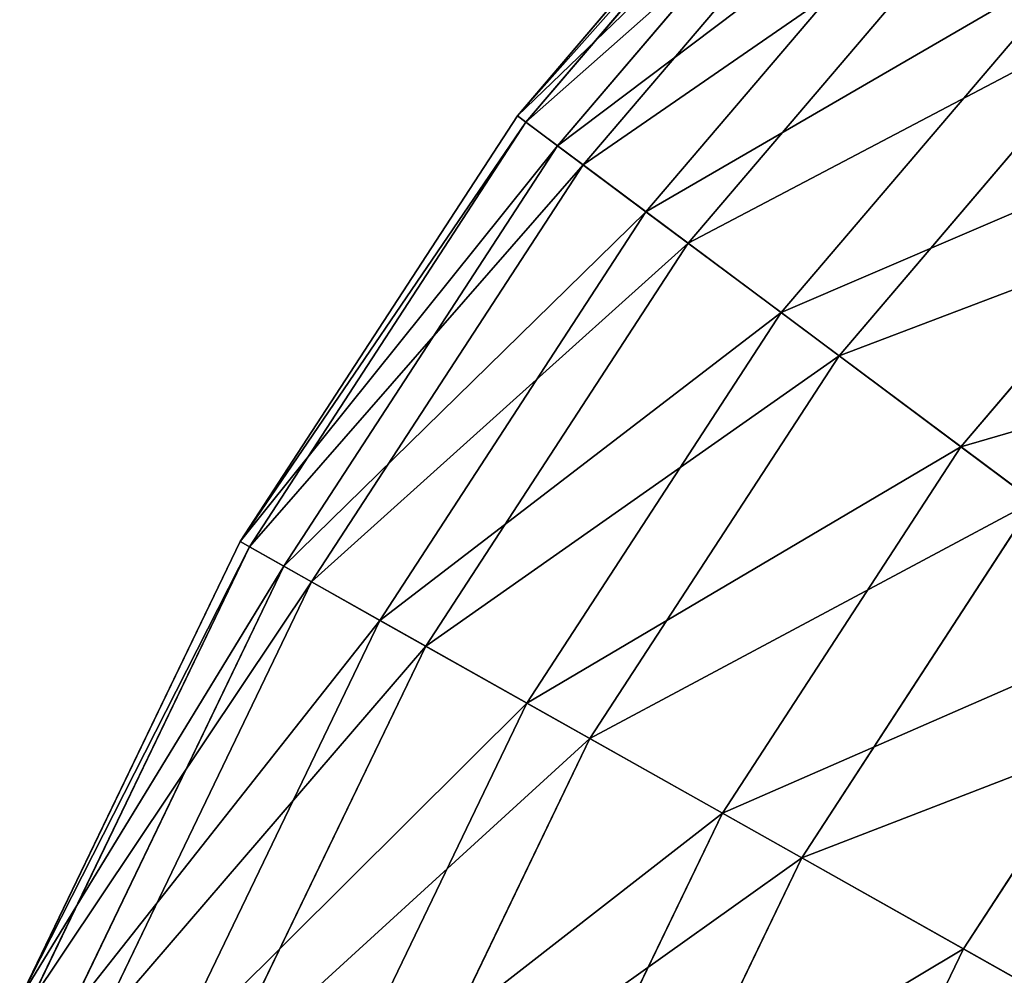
# Model space of a CAD drawing. Extents: x 1 to 133, y -12 to 0.
# Tile 8 of 256: x 12.44 to 13.93, y -3.67 to -2.23. Entities that reach past the tile are written whole.
import ezdxf

# ---------------------------------------------------------------- set-up
doc = ezdxf.new("R2010")
doc.units = 0
doc.header["$LTSCALE"] = 2.54
doc.layers.get('0').update_dxf_attribs({"color": 13, "linetype": 'CONTINUOUS'})

# ---------------------------------------------------------------- blocks, each defined once
blk = doc.blocks.new('SLING_IV_-_Z_O_ENIE16_06_B')
at = {"color": 0}
for p, q in [((13.6875, -1.7901, 6.8495), (13.1895, -2.3751, 6.8495)), ((13.6875, -1.7901, 6.8495), (13.1895, -2.3751, 6.8495)), ((13.6991, -1.8013, 6.1066), (13.2025, -2.3847, 6.1066)), ((13.6991, -1.8013, 6.1066), (13.2025, -2.3847, 6.1066)), ((13.742, -1.8429, 7.5887), (13.2503, -2.4204, 7.5887)), ((13.742, -1.8429, 7.5887), (13.2503, -2.4204, 7.5887)), ((13.7766, -1.8763, 5.3713), (13.2889, -2.4492, 5.3713)), ((13.7766, -1.8763, 5.3713), (13.2889, -2.4492, 5.3713)), ((13.8617, -1.9588, 8.3129), (13.3839, -2.5201, 8.3129)), ((13.8617, -1.9588, 8.3129), (13.3839, -2.5201, 8.3129)), ((13.9187, -2.014, 4.6551), (13.4475, -2.5675, 4.6551)), ((13.9187, -2.014, 4.6551), (13.4475, -2.5675, 4.6551)), ((14.0448, -2.1361, 9.0109), (13.5881, -2.6725, 9.0109)), ((14.0448, -2.1361, 9.0109), (13.5881, -2.6725, 9.0109)), ((14.1234, -2.2122, 3.9687), (13.6758, -2.7379, 3.9687)), ((14.1234, -2.2122, 3.9687), (13.6758, -2.7379, 3.9687)), ((13.1895, -2.3751, 6.8495), (12.7705, -3.0189, 6.8495)), ((13.1895, -2.3751, 6.8495), (12.7705, -3.0189, 6.8495)), ((13.1895, -2.3751, 6.8495), (13.2503, -2.4204, 7.5887)), ((13.1895, -2.3751, 6.8495), (13.2503, -2.4204, 7.5887)), ((13.2025, -2.3847, 6.1066), (13.1895, -2.3751, 6.8495)), ((13.2025, -2.3847, 6.1066), (13.1895, -2.3751, 6.8495)), ((14.2885, -2.3721, 9.672), (13.86, -2.8754, 9.672)), ((14.2885, -2.3721, 9.672), (13.86, -2.8754, 9.672)), ((13.2025, -2.3847, 6.1066), (12.7845, -3.0268, 6.1066)), ((13.2025, -2.3847, 6.1066), (12.7845, -3.0268, 6.1066)), ((13.2889, -2.4492, 5.3713), (13.2025, -2.3847, 6.1066)), ((13.2889, -2.4492, 5.3713), (13.2025, -2.3847, 6.1066)), ((13.2503, -2.4204, 7.5887), (12.8365, -3.0561, 7.5887)), ((13.2503, -2.4204, 7.5887), (12.8365, -3.0561, 7.5887)), ((13.2503, -2.4204, 7.5887), (13.3839, -2.5201, 8.3129)), ((13.2503, -2.4204, 7.5887), (13.3839, -2.5201, 8.3129)), ((13.2889, -2.4492, 5.3713), (12.8784, -3.0797, 5.3713)), ((13.2889, -2.4492, 5.3713), (12.8784, -3.0797, 5.3713)), ((13.4475, -2.5675, 4.6551), (13.2889, -2.4492, 5.3713)), ((13.4475, -2.5675, 4.6551), (13.2889, -2.4492, 5.3713)), ((13.3839, -2.5201, 8.3129), (12.9817, -3.1379, 8.3129)), ((13.3839, -2.5201, 8.3129), (12.9817, -3.1379, 8.3129)), ((13.3839, -2.5201, 8.3129), (13.5881, -2.6725, 9.0109)), ((13.3839, -2.5201, 8.3129), (13.5881, -2.6725, 9.0109)), ((13.4475, -2.5675, 4.6551), (13.0509, -3.1768, 4.6551)), ((13.4475, -2.5675, 4.6551), (13.0509, -3.1768, 4.6551)), ((13.6758, -2.7379, 3.9687), (13.4475, -2.5675, 4.6551)), ((13.6758, -2.7379, 3.9687), (13.4475, -2.5675, 4.6551)), ((13.5881, -2.6725, 9.0109), (13.2038, -3.263, 9.0109)), ((13.5881, -2.6725, 9.0109), (13.2038, -3.263, 9.0109)), ((13.5881, -2.6725, 9.0109), (13.86, -2.8754, 9.672)), ((13.5881, -2.6725, 9.0109), (13.86, -2.8754, 9.672)), ((13.6758, -2.7379, 3.9687), (13.2991, -3.3166, 3.9687)), ((13.6758, -2.7379, 3.9687), (13.2991, -3.3166, 3.9687)), ((13.9703, -2.9578, 3.3229), (13.6758, -2.7379, 3.9687)), ((13.9703, -2.9578, 3.3229), (13.6758, -2.7379, 3.9687)), ((13.86, -2.8754, 9.672), (13.4994, -3.4294, 9.672)), ((13.86, -2.8754, 9.672), (13.4994, -3.4294, 9.672)), ((13.86, -2.8754, 9.672), (14.1952, -3.1256, 10.2862)), ((13.86, -2.8754, 9.672), (14.1952, -3.1256, 10.2862)), ((13.9703, -2.9578, 3.3229), (13.6194, -3.497, 3.3229)), ((13.9703, -2.9578, 3.3229), (13.6194, -3.497, 3.3229)), ((12.7705, -3.0189, 6.8495), (12.4371, -3.711, 6.8495)), ((12.7705, -3.0189, 6.8495), (12.4371, -3.711, 6.8495)), ((12.7705, -3.0189, 6.8495), (12.8365, -3.0561, 7.5887)), ((12.7705, -3.0189, 6.8495), (12.8365, -3.0561, 7.5887)), ((12.7845, -3.0268, 6.1066), (12.7705, -3.0189, 6.8495)), ((12.7845, -3.0268, 6.1066), (12.7705, -3.0189, 6.8495)), ((12.7845, -3.0268, 6.1066), (12.4521, -3.7171, 6.1066)), ((12.7845, -3.0268, 6.1066), (12.4521, -3.7171, 6.1066)), ((12.8784, -3.0797, 5.3713), (12.7845, -3.0268, 6.1066)), ((12.8784, -3.0797, 5.3713), (12.7845, -3.0268, 6.1066)), ((12.8365, -3.0561, 7.5887), (12.5074, -3.7395, 7.5887)), ((12.8365, -3.0561, 7.5887), (12.5074, -3.7395, 7.5887)), ((12.8365, -3.0561, 7.5887), (12.9817, -3.1379, 8.3129)), ((12.8365, -3.0561, 7.5887), (12.9817, -3.1379, 8.3129)), ((12.8784, -3.0797, 5.3713), (12.552, -3.7576, 5.3713)), ((12.8784, -3.0797, 5.3713), (12.552, -3.7576, 5.3713)), ((13.0509, -3.1768, 4.6551), (12.8784, -3.0797, 5.3713)), ((13.0509, -3.1768, 4.6551), (12.8784, -3.0797, 5.3713)), ((14.1952, -3.1256, 10.2862), (13.8639, -3.6347, 10.2862)), ((14.1952, -3.1256, 10.2862), (13.8639, -3.6347, 10.2862)), ((12.9817, -3.1379, 8.3129), (12.6619, -3.802, 8.3129)), ((12.9817, -3.1379, 8.3129), (12.6619, -3.802, 8.3129)), ((12.9817, -3.1379, 8.3129), (13.2038, -3.263, 9.0109)), ((12.9817, -3.1379, 8.3129), (13.2038, -3.263, 9.0109)), ((13.0509, -3.1768, 4.6551), (12.7354, -3.8318, 4.6551)), ((13.0509, -3.1768, 4.6551), (12.7354, -3.8318, 4.6551)), ((13.2991, -3.3166, 3.9687), (13.0509, -3.1768, 4.6551)), ((13.2991, -3.3166, 3.9687), (13.0509, -3.1768, 4.6551)), ((13.2038, -3.263, 9.0109), (12.8982, -3.8977, 9.0109)), ((13.2038, -3.263, 9.0109), (12.8982, -3.8977, 9.0109)), ((13.2038, -3.263, 9.0109), (13.4994, -3.4294, 9.672)), ((13.2038, -3.263, 9.0109), (13.4994, -3.4294, 9.672)), ((13.2991, -3.3166, 3.9687), (12.9995, -3.9387, 3.9687)), ((13.2991, -3.3166, 3.9687), (12.9995, -3.9387, 3.9687)), ((13.6194, -3.497, 3.3229), (13.2991, -3.3166, 3.9687)), ((13.6194, -3.497, 3.3229), (13.2991, -3.3166, 3.9687)), ((13.4994, -3.4294, 9.672), (13.2126, -4.025, 9.672)), ((13.4994, -3.4294, 9.672), (13.2126, -4.025, 9.672)), ((13.4994, -3.4294, 9.672), (13.8639, -3.6347, 10.2862)), ((13.4994, -3.4294, 9.672), (13.8639, -3.6347, 10.2862)), ((13.6194, -3.497, 3.3229), (13.3402, -4.0767, 3.3229)), ((13.6194, -3.497, 3.3229), (13.3402, -4.0767, 3.3229)), ((14.0067, -3.7151, 2.7275), (13.6194, -3.497, 3.3229)), ((14.0067, -3.7151, 2.7275), (13.6194, -3.497, 3.3229)), ((13.8639, -3.6347, 10.2862), (13.6003, -4.182, 10.2862)), ((13.8639, -3.6347, 10.2862), (13.6003, -4.182, 10.2862)), ((13.8639, -3.6347, 10.2862), (14.2917, -3.8757, 10.8439)), ((13.8639, -3.6347, 10.2862), (14.2917, -3.8757, 10.8439))]:
    blk.add_line(p, q, dxfattribs=at)
at = {"color": 7}
mesh = blk.add_polyface(dxfattribs=at)
corners = [(13.742, -1.8429, 7.5887), (13.1895, -2.3751, 6.8495), (13.2503, -2.4204, 7.5887), (13.6875, -1.7901, 6.8495)]
mesh.append_faces([[corners[k] for k in face] for face in [(0, 1, 2), (1, 0, 3)]], dxfattribs={"vtx0": -1, "color": 7})
mesh = blk.add_polyface(dxfattribs=at)
corners = [(13.1895, -2.3751, 6.8495), (13.6991, -1.8013, 6.1066), (13.2025, -2.3847, 6.1066), (13.6875, -1.7901, 6.8495)]
mesh.append_faces([[corners[k] for k in face] for face in [(0, 1, 2), (1, 0, 3)]], dxfattribs={"vtx0": -1, "color": 7})
mesh = blk.add_polyface(dxfattribs=at)
corners = [(13.2025, -2.3847, 6.1066), (13.7766, -1.8763, 5.3713), (13.2889, -2.4492, 5.3713), (13.6991, -1.8013, 6.1066)]
mesh.append_faces([[corners[k] for k in face] for face in [(0, 1, 2), (1, 0, 3)]], dxfattribs={"vtx0": -1, "color": 7})
mesh = blk.add_polyface(dxfattribs=at)
corners = [(13.8617, -1.9588, 8.3129), (13.2503, -2.4204, 7.5887), (13.3839, -2.5201, 8.3129), (13.742, -1.8429, 7.5887)]
mesh.append_faces([[corners[k] for k in face] for face in [(0, 1, 2), (1, 0, 3)]], dxfattribs={"vtx0": -1, "color": 7})
mesh = blk.add_polyface(dxfattribs=at)
corners = [(13.2889, -2.4492, 5.3713), (13.9187, -2.014, 4.6551), (13.4475, -2.5675, 4.6551), (13.7766, -1.8763, 5.3713)]
mesh.append_faces([[corners[k] for k in face] for face in [(0, 1, 2), (1, 0, 3)]], dxfattribs={"vtx0": -1, "color": 7})
mesh = blk.add_polyface(dxfattribs=at)
corners = [(14.0448, -2.1361, 9.0109), (13.3839, -2.5201, 8.3129), (13.5881, -2.6725, 9.0109), (13.8617, -1.9588, 8.3129)]
mesh.append_faces([[corners[k] for k in face] for face in [(0, 1, 2), (1, 0, 3)]], dxfattribs={"vtx0": -1, "color": 7})
mesh = blk.add_polyface(dxfattribs=at)
corners = [(13.4475, -2.5675, 4.6551), (14.1234, -2.2122, 3.9687), (13.6758, -2.7379, 3.9687), (13.9187, -2.014, 4.6551)]
mesh.append_faces([[corners[k] for k in face] for face in [(0, 1, 2), (1, 0, 3)]], dxfattribs={"vtx0": -1, "color": 7})
mesh = blk.add_polyface(dxfattribs=at)
corners = [(14.2885, -2.3721, 9.672), (13.5881, -2.6725, 9.0109), (13.86, -2.8754, 9.672), (14.0448, -2.1361, 9.0109)]
mesh.append_faces([[corners[k] for k in face] for face in [(0, 1, 2), (1, 0, 3)]], dxfattribs={"vtx0": -1, "color": 7})
mesh = blk.add_polyface(dxfattribs=at)
corners = [(13.6758, -2.7379, 3.9687), (14.3874, -2.4679, 3.3229), (13.9703, -2.9578, 3.3229), (14.1234, -2.2122, 3.9687)]
mesh.append_faces([[corners[k] for k in face] for face in [(0, 1, 2), (1, 0, 3)]], dxfattribs={"vtx0": -1, "color": 7})
mesh = blk.add_polyface(dxfattribs=at)
corners = [(13.2503, -2.4204, 7.5887), (12.7705, -3.0189, 6.8495), (12.8365, -3.0561, 7.5887), (13.1895, -2.3751, 6.8495)]
mesh.append_faces([[corners[k] for k in face] for face in [(0, 1, 2), (1, 0, 3)]], dxfattribs={"vtx0": -1, "color": 7})
mesh = blk.add_polyface(dxfattribs=at)
corners = [(12.7705, -3.0189, 6.8495), (13.2025, -2.3847, 6.1066), (12.7845, -3.0268, 6.1066), (13.1895, -2.3751, 6.8495)]
mesh.append_faces([[corners[k] for k in face] for face in [(0, 1, 2), (1, 0, 3)]], dxfattribs={"vtx0": -1, "color": 7})
mesh = blk.add_polyface(dxfattribs=at)
corners = [(14.589, -2.6631, 10.2862), (13.86, -2.8754, 9.672), (14.1952, -3.1256, 10.2862), (14.2885, -2.3721, 9.672)]
mesh.append_faces([[corners[k] for k in face] for face in [(0, 1, 2), (1, 0, 3)]], dxfattribs={"vtx0": -1, "color": 7})
mesh = blk.add_polyface(dxfattribs=at)
corners = [(12.7845, -3.0268, 6.1066), (13.2889, -2.4492, 5.3713), (12.8784, -3.0797, 5.3713), (13.2025, -2.3847, 6.1066)]
mesh.append_faces([[corners[k] for k in face] for face in [(0, 1, 2), (1, 0, 3)]], dxfattribs={"vtx0": -1, "color": 7})
mesh = blk.add_polyface(dxfattribs=at)
corners = [(13.3839, -2.5201, 8.3129), (12.8365, -3.0561, 7.5887), (12.9817, -3.1379, 8.3129), (13.2503, -2.4204, 7.5887)]
mesh.append_faces([[corners[k] for k in face] for face in [(0, 1, 2), (1, 0, 3)]], dxfattribs={"vtx0": -1, "color": 7})
mesh = blk.add_polyface(dxfattribs=at)
corners = [(12.8784, -3.0797, 5.3713), (13.4475, -2.5675, 4.6551), (13.0509, -3.1768, 4.6551), (13.2889, -2.4492, 5.3713)]
mesh.append_faces([[corners[k] for k in face] for face in [(0, 1, 2), (1, 0, 3)]], dxfattribs={"vtx0": -1, "color": 7})
mesh = blk.add_polyface(dxfattribs=at)
corners = [(13.5881, -2.6725, 9.0109), (12.9817, -3.1379, 8.3129), (13.2038, -3.263, 9.0109), (13.3839, -2.5201, 8.3129)]
mesh.append_faces([[corners[k] for k in face] for face in [(0, 1, 2), (1, 0, 3)]], dxfattribs={"vtx0": -1, "color": 7})
mesh = blk.add_polyface(dxfattribs=at)
corners = [(13.0509, -3.1768, 4.6551), (13.6758, -2.7379, 3.9687), (13.2991, -3.3166, 3.9687), (13.4475, -2.5675, 4.6551)]
mesh.append_faces([[corners[k] for k in face] for face in [(0, 1, 2), (1, 0, 3)]], dxfattribs={"vtx0": -1, "color": 7})
mesh = blk.add_polyface(dxfattribs=at)
corners = [(13.86, -2.8754, 9.672), (13.2038, -3.263, 9.0109), (13.4994, -3.4294, 9.672), (13.5881, -2.6725, 9.0109)]
mesh.append_faces([[corners[k] for k in face] for face in [(0, 1, 2), (1, 0, 3)]], dxfattribs={"vtx0": -1, "color": 7})
mesh = blk.add_polyface(dxfattribs=at)
corners = [(13.2991, -3.3166, 3.9687), (13.9703, -2.9578, 3.3229), (13.6194, -3.497, 3.3229), (13.6758, -2.7379, 3.9687)]
mesh.append_faces([[corners[k] for k in face] for face in [(0, 1, 2), (1, 0, 3)]], dxfattribs={"vtx0": -1, "color": 7})
mesh = blk.add_polyface(dxfattribs=at)
corners = [(14.1952, -3.1256, 10.2862), (13.4994, -3.4294, 9.672), (13.8639, -3.6347, 10.2862), (13.86, -2.8754, 9.672)]
mesh.append_faces([[corners[k] for k in face] for face in [(0, 1, 2), (1, 0, 3)]], dxfattribs={"vtx0": -1, "color": 7})
mesh = blk.add_polyface(dxfattribs=at)
corners = [(13.6194, -3.497, 3.3229), (14.3266, -3.2237, 2.7275), (14.0067, -3.7151, 2.7275), (13.9703, -2.9578, 3.3229)]
mesh.append_faces([[corners[k] for k in face] for face in [(0, 1, 2), (1, 0, 3)]], dxfattribs={"vtx0": -1, "color": 7})
mesh = blk.add_polyface(dxfattribs=at)
corners = [(12.8365, -3.0561, 7.5887), (12.4371, -3.711, 6.8495), (12.5074, -3.7395, 7.5887), (12.7705, -3.0189, 6.8495)]
mesh.append_faces([[corners[k] for k in face] for face in [(0, 1, 2), (1, 0, 3)]], dxfattribs={"vtx0": -1, "color": 7})
mesh = blk.add_polyface(dxfattribs=at)
corners = [(12.4371, -3.711, 6.8495), (12.7845, -3.0268, 6.1066), (12.4521, -3.7171, 6.1066), (12.7705, -3.0189, 6.8495)]
mesh.append_faces([[corners[k] for k in face] for face in [(0, 1, 2), (1, 0, 3)]], dxfattribs={"vtx0": -1, "color": 7})
mesh = blk.add_polyface(dxfattribs=at)
corners = [(12.4521, -3.7171, 6.1066), (12.8784, -3.0797, 5.3713), (12.552, -3.7576, 5.3713), (12.7845, -3.0268, 6.1066)]
mesh.append_faces([[corners[k] for k in face] for face in [(0, 1, 2), (1, 0, 3)]], dxfattribs={"vtx0": -1, "color": 7})
mesh = blk.add_polyface(dxfattribs=at)
corners = [(12.9817, -3.1379, 8.3129), (12.5074, -3.7395, 7.5887), (12.6619, -3.802, 8.3129), (12.8365, -3.0561, 7.5887)]
mesh.append_faces([[corners[k] for k in face] for face in [(0, 1, 2), (1, 0, 3)]], dxfattribs={"vtx0": -1, "color": 7})
mesh = blk.add_polyface(dxfattribs=at)
corners = [(12.552, -3.7576, 5.3713), (13.0509, -3.1768, 4.6551), (12.7354, -3.8318, 4.6551), (12.8784, -3.0797, 5.3713)]
mesh.append_faces([[corners[k] for k in face] for face in [(0, 1, 2), (1, 0, 3)]], dxfattribs={"vtx0": -1, "color": 7})
mesh = blk.add_polyface(dxfattribs=at)
corners = [(14.2917, -3.8757, 10.8439), (14.1952, -3.1256, 10.2862), (13.8639, -3.6347, 10.2862), (14.5888, -3.4193, 10.8439)]
mesh.append_faces([[corners[k] for k in face] for face in [(0, 1, 2), (1, 0, 3)]], dxfattribs={"vtx0": -1, "color": 7})
mesh = blk.add_polyface(dxfattribs=at)
corners = [(13.2038, -3.263, 9.0109), (12.6619, -3.802, 8.3129), (12.8982, -3.8977, 9.0109), (12.9817, -3.1379, 8.3129)]
mesh.append_faces([[corners[k] for k in face] for face in [(0, 1, 2), (1, 0, 3)]], dxfattribs={"vtx0": -1, "color": 7})
mesh = blk.add_polyface(dxfattribs=at)
corners = [(12.7354, -3.8318, 4.6551), (13.2991, -3.3166, 3.9687), (12.9995, -3.9387, 3.9687), (13.0509, -3.1768, 4.6551)]
mesh.append_faces([[corners[k] for k in face] for face in [(0, 1, 2), (1, 0, 3)]], dxfattribs={"vtx0": -1, "color": 7})
mesh = blk.add_polyface(dxfattribs=at)
corners = [(13.4994, -3.4294, 9.672), (12.8982, -3.8977, 9.0109), (13.2126, -4.025, 9.672), (13.2038, -3.263, 9.0109)]
mesh.append_faces([[corners[k] for k in face] for face in [(0, 1, 2), (1, 0, 3)]], dxfattribs={"vtx0": -1, "color": 7})
mesh = blk.add_polyface(dxfattribs=at)
corners = [(12.9995, -3.9387, 3.9687), (13.6194, -3.497, 3.3229), (13.3402, -4.0767, 3.3229), (13.2991, -3.3166, 3.9687)]
mesh.append_faces([[corners[k] for k in face] for face in [(0, 1, 2), (1, 0, 3)]], dxfattribs={"vtx0": -1, "color": 7})
mesh = blk.add_polyface(dxfattribs=at)
corners = [(13.8639, -3.6347, 10.2862), (13.2126, -4.025, 9.672), (13.6003, -4.182, 10.2862), (13.4994, -3.4294, 9.672)]
mesh.append_faces([[corners[k] for k in face] for face in [(0, 1, 2), (1, 0, 3)]], dxfattribs={"vtx0": -1, "color": 7})
mesh = blk.add_polyface(dxfattribs=at)
corners = [(13.3402, -4.0767, 3.3229), (14.0067, -3.7151, 2.7275), (13.7523, -4.2435, 2.7275), (13.6194, -3.497, 3.3229)]
mesh.append_faces([[corners[k] for k in face] for face in [(0, 1, 2), (1, 0, 3)]], dxfattribs={"vtx0": -1, "color": 7})
mesh = blk.add_polyface(dxfattribs=at)
corners = [(14.2917, -3.8757, 10.8439), (13.6003, -4.182, 10.2862), (14.0555, -4.3662, 10.8439), (13.8639, -3.6347, 10.2862)]
mesh.append_faces([[corners[k] for k in face] for face in [(0, 1, 2), (1, 0, 3)]], dxfattribs={"vtx0": -1, "color": 7})

msp = doc.modelspace()

# ---------------------------------------------------------------- block references
at = {"color": 18}
msp.add_blockref('SLING_IV_-_Z_O_ENIE16_06_B', (0, 0), dxfattribs=at)

doc.saveas('drawing.dxf')
